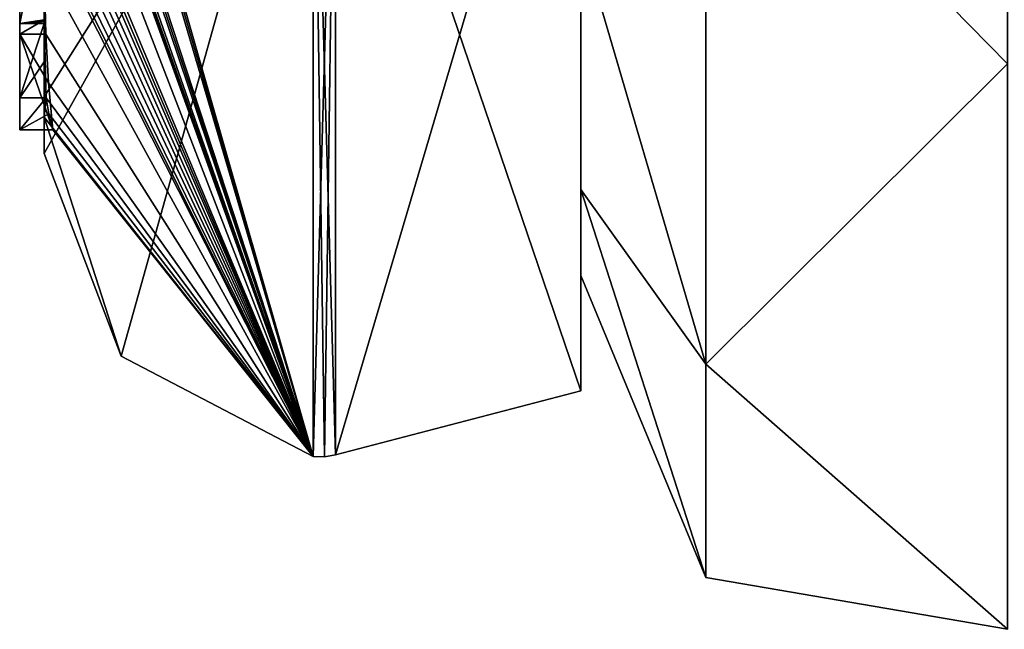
# Model space of a CAD drawing. Extents: x -23 to 470, y -2000 to 0.
# Tile 146 of 247: x -4.6 to 3.47, y -51.4 to -46.4. Entities that reach past the tile are written whole.
import ezdxf

# ---------------------------------------------------------------- set-up
doc = ezdxf.new("R2010")
doc.units = 0
doc.header["$LTSCALE"] = 65.185185
for name, color, linetype in [('1001', 7, 'CONTINUOUS'), ('1002', 7, 'CONTINUOUS'), ('1024', 7, 'CONTINUOUS'), ('1037', 7, 'CONTINUOUS'), ('1038', 7, 'CONTINUOUS'), ('1152', 7, 'CONTINUOUS'), ('1160', 7, 'CONTINUOUS'), ('1161', 7, 'CONTINUOUS'), ('618', 7, 'CONTINUOUS'), ('634', 7, 'CONTINUOUS'), ('988', 7, 'CONTINUOUS'), ('989', 7, 'CONTINUOUS'), ('993', 7, 'CONTINUOUS'), ('994', 7, 'CONTINUOUS'), ('995', 7, 'CONTINUOUS'), ('996', 7, 'CONTINUOUS')]:
    doc.layers.add(name, color=color, linetype=linetype)

msp = doc.modelspace()

# ---------------------------------------------------------------- linework, layer by layer
at = {"layer": '1001', "linetype": 'CONTINUOUS'}
for points in [[(-2.0094, -49.9698, 0), (-2.1949, -43.544, -15.544), (-2.0094, -43.535, -15.535), (-2.0094, -49.9698, 0)], [(-2.1949, -49.9825), (-2.1949, -43.544, -15.544), (-2.1016, -49.9849, 0), (-2.1949, -49.9825)], [(-2.1949, -43.544, -15.544), (-2.0094, -49.9698, 0), (-2.1016, -49.9849, 0), (-2.1949, -43.544, -15.544)]]:
    msp.add_3dface(points, dxfattribs=at)
at = {"layer": '1002', "linetype": 'CONTINUOUS'}
for points in [[(-2.1949, -43.544, 15.544), (-2.1949, -49.9825), (-2.0094, -43.535, 15.535), (-2.1949, -43.544, 15.544)], [(-2.0094, -43.535, 15.535), (-2.1949, -49.9825), (-2.1016, -49.9849, 0), (-2.0094, -43.535, 15.535)], [(-2.0094, -49.9698, 0), (-2.0094, -43.535, 15.535), (-2.1016, -49.9849, 0), (-2.0094, -49.9698, 0)]]:
    msp.add_3dface(points, dxfattribs=at)
at = {"layer": '1024', "linetype": 'CONTINUOUS'}
for points in [[(-4.6, -43.9233, -5.4201), (-4.6, -46.5214, -6.9201), (-4.6, -46.4324, -6.4661), (-4.6, -43.9233, -5.4201)], [(-4.6, -45.4289, -5.8867), (-4.6, -43.9233, -5.4201), (-4.6, -46.4324, -6.4661), (-4.6, -45.4289, -5.8867)], [(-4.6, -47.3048, -5.563), (-4.6, -47.0415, -5.411), (-4.6, -46.4324, -6.4661), (-4.6, -47.3048, -5.563)], [(-4.6, -46.5214, -6.9201), (-4.6, -47.3048, -5.563), (-4.6, -46.4324, -6.4661), (-4.6, -46.5214, -6.9201)]]:
    msp.add_3dface(points, dxfattribs=at)
at = {"layer": '1037', "linetype": 'CONTINUOUS'}
for points in [[(-4.3951, -46.7404, -5.9326), (-4.3998, -46.4324, -6.4661), (-4.6, -47.0415, -5.411), (-4.3951, -46.7404, -5.9326)], [(-4.6, -47.0415, -5.411), (-4.3998, -46.4324, -6.4661), (-4.6, -46.4324, -6.4661), (-4.6, -47.0415, -5.411)], [(-4.3825, -47.0415, -5.411), (-4.3951, -46.7404, -5.9326), (-4.6, -47.0415, -5.411), (-4.3825, -47.0415, -5.411)]]:
    msp.add_3dface(points, dxfattribs=at)
at = {"layer": '1038', "linetype": 'CONTINUOUS'}
for points in [[(-4.3603, -47.174, -5.4875), (-4.3825, -47.0415, -5.411), (-4.6, -47.3048, -5.563), (-4.3603, -47.174, -5.4875)], [(-4.3825, -47.0415, -5.411), (-4.6, -47.0415, -5.411), (-4.6, -47.3048, -5.563), (-4.3825, -47.0415, -5.411)], [(-4.3293, -47.3048, -5.563), (-4.3603, -47.174, -5.4875), (-4.6, -47.3048, -5.563), (-4.3293, -47.3048, -5.563)]]:
    msp.add_3dface(points, dxfattribs=at)
at = {"layer": '1152', "linetype": 'CONTINUOUS'}
for points in [[(-4.4, -46.4027, -6.449), (-4.4, -45.4289, -5.8867), (-4.6, -46.4324, -6.4661), (-4.4, -46.4027, -6.449)], [(-4.4, -45.4289, -5.8867), (-4.6, -45.4289, -5.8867), (-4.6, -46.4324, -6.4661), (-4.4, -45.4289, -5.8867)], [(-4.3999, -46.4176, -6.4575), (-4.4, -46.4027, -6.449), (-4.6, -46.4324, -6.4661), (-4.3999, -46.4176, -6.4575)], [(-4.3998, -46.4324, -6.4661), (-4.3999, -46.4176, -6.4575), (-4.6, -46.4324, -6.4661), (-4.3998, -46.4324, -6.4661)]]:
    msp.add_3dface(points, dxfattribs=at)
at = {"layer": '1160', "linetype": 'CONTINUOUS'}
for points in [[(-4.3963, -46.4022, -6.8513), (-4.6, -46.5214, -6.9201), (-4.6, -43.9233, -5.4201), (-4.3963, -46.4022, -6.8513)], [(-4.3963, -46.4022, -6.8513), (-4.3852, -46.5214, -6.9201), (-4.6, -46.5214, -6.9201), (-4.3963, -46.4022, -6.8513)]]:
    msp.add_3dface(points, dxfattribs=at)
at = {"layer": '1161', "linetype": 'CONTINUOUS'}
for points in [[(-4.3852, -46.5214, -6.9201), (-4.3645, -46.9212, -6.2275), (-4.6, -46.5214, -6.9201), (-4.3852, -46.5214, -6.9201)], [(-4.3645, -46.9212, -6.2275), (-4.3293, -47.3048, -5.563), (-4.6, -46.5214, -6.9201), (-4.3645, -46.9212, -6.2275)], [(-4.3293, -47.3048, -5.563), (-4.6, -47.3048, -5.563), (-4.6, -46.5214, -6.9201), (-4.3293, -47.3048, -5.563)]]:
    msp.add_3dface(points, dxfattribs=at)
at = {"layer": '618', "linetype": 'CONTINUOUS'}
for points in [[(0, -7.5, 0.0003), (0, -8.206, -5.3281), (0, -48.5, -0.0003), (0, -7.5, 0.0003)], [(0, -8.2061, 5.3285), (0, -7.5, 0.0003), (0, -47.794, 5.3281), (0, -8.2061, 5.3285)], [(0, -47.794, 5.3281), (0, -7.5, 0.0003), (0, -48.5, -0.0003), (0, -47.794, 5.3281)], [(0, -8.206, -5.3281), (0, -10.2689, -10.2807), (0, -47.7939, -5.3285), (0, -8.206, -5.3281)], [(0, -48.5, -0.0003), (0, -8.206, -5.3281), (0, -47.7939, -5.3285), (0, -48.5, -0.0003)], [(0, -45.7311, 10.2807), (0, -8.2061, 5.3285), (0, -47.794, 5.3281), (0, -45.7311, 10.2807)], [(0, -47.7939, -5.3285), (0, -10.2689, -10.2807), (0, -45.7311, -10.2808), (0, -47.7939, -5.3285)]]:
    msp.add_3dface(points, dxfattribs=at)
at = {"layer": '634', "linetype": 'CONTINUOUS'}
for points in [[(3.5, -38.4132, -21.6233), (3.5, -46.764, -14.9638), (1.0251, -44.2457, -16.2457), (3.5, -38.4132, -21.6233)], [(3.5, -46.764, 14.9638), (3.5, -38.4132, 21.6233), (1.0251, -44.2457, 16.2457), (3.5, -46.764, 14.9638)], [(1.0251, -44.2457, 16.2457), (0, -45.7311, 10.2807), (1.0251, -49.226, 8.7921), (1.0251, -44.2457, 16.2457)], [(1.0251, -49.226, -8.7921), (0, -45.7311, -10.2808), (1.0251, -44.2457, -16.2457), (1.0251, -49.226, -8.7921)], [(3.5, -46.764, -14.9638), (1.0251, -49.226, -8.7921), (1.0251, -44.2457, -16.2457), (3.5, -46.764, -14.9638)], [(3.5, -46.764, 14.9638), (1.0251, -44.2457, 16.2457), (1.0251, -49.226, 8.7921), (3.5, -46.764, 14.9638)], [(0, -45.7311, 10.2807), (0, -47.794, 5.3281), (1.0251, -49.226, 8.7921), (0, -45.7311, 10.2807)], [(0, -47.7939, -5.3285), (0, -45.7311, -10.2808), (1.0251, -49.226, -8.7921), (0, -47.7939, -5.3285)], [(3.5, -46.764, -14.9638), (3.5, -51.3983, -5.3405), (1.0251, -49.226, -8.7921), (3.5, -46.764, -14.9638)], [(3.5, -51.3983, 5.3405), (3.5, -46.764, 14.9638), (1.0251, -49.226, 8.7921), (3.5, -51.3983, 5.3405)], [(0, -48.5, -0.0003), (0, -47.7939, -5.3285), (1.0251, -50.9749, 0), (0, -48.5, -0.0003)], [(1.0251, -50.9749, 0), (0, -47.7939, -5.3285), (1.0251, -49.226, -8.7921), (1.0251, -50.9749, 0)], [(0, -47.794, 5.3281), (0, -48.5, -0.0003), (1.0251, -50.9749, 0), (0, -47.794, 5.3281)], [(1.0251, -49.226, 8.7921), (0, -47.794, 5.3281), (1.0251, -50.9749, 0), (1.0251, -49.226, 8.7921)], [(3.5, -51.3983, -5.3405), (1.0251, -50.9749, 0), (1.0251, -49.226, -8.7921), (3.5, -51.3983, -5.3405)], [(3.5, -51.3983, 5.3405), (1.0251, -49.226, 8.7921), (1.0251, -50.9749, 0), (3.5, -51.3983, 5.3405)], [(3.5, -51.3983, -5.3405), (3.5, -51.3983, 5.3405), (1.0251, -50.9749, 0), (3.5, -51.3983, -5.3405)]]:
    msp.add_3dface(points, dxfattribs=at)
at = {"layer": '988', "linetype": 'CONTINUOUS'}
for points in [[(-4.4, -45.4289, -5.8867), (-4.4, -46.4027, -6.449), (-4.4, -46.0083, -4.8832), (-4.4, -45.4289, -5.8867)], [(-4.4, -47.0336, 4.2391), (-4.4, -45.7984, 7.9665), (-4.4, -46.4027, -6.449), (-4.4, -47.0336, 4.2391)], [(-4.4, -46.4027, -6.449), (-4.4, -45.7984, 7.9665), (-4.4, -46.1, 0.0124), (-4.4, -46.4027, -6.449)], [(-4.4, -46.0083, -4.8832), (-4.4, -46.4027, -6.449), (-4.4, -46.0213, -1.6862), (-4.4, -46.0083, -4.8832)], [(-4.4, -46.0213, -1.6862), (-4.4, -46.4027, -6.449), (-4.4, -46.1, 0.0124), (-4.4, -46.0213, -1.6862)], [(-4.4, -47.2014, -3.4001), (-4.4, -47.0336, 4.2391), (-4.4, -46.4027, -6.449), (-4.4, -47.2014, -3.4001)], [(-4.4, -47.5), (-4.4, -47.0336, 4.2391), (-4.4, -47.2014, -3.4001), (-4.4, -47.5)]]:
    msp.add_3dface(points, dxfattribs=at)
at = {"layer": '989', "linetype": 'CONTINUOUS'}
for points in [[(0, -43.902), (0, -41.7718, 7.9503), (0, -49.444), (0, -43.902)], [(0, -49.444), (0, -41.7718, 7.9503), (0, -43.1626, 15.1637), (0, -49.444)], [(0, -43.902), (0, -49.444), (0, -43.1626, -15.1637), (0, -43.902)]]:
    msp.add_3dface(points, dxfattribs=at)
at = {"layer": '993', "linetype": 'CONTINUOUS'}
for points in [[(-4.3429, -42.5961, -13.7189), (-4.3341, -42.5125, -13.8636), (-2.1949, -49.9825), (-4.3429, -42.5961, -13.7189)], [(-2.1949, -49.9825), (-4.3341, -42.5125, -13.8636), (-2.1949, -43.544, -15.544), (-2.1949, -49.9825)], [(-4.3508, -42.6805, -13.5727), (-4.3429, -42.5961, -13.7189), (-2.1949, -49.9825), (-4.3508, -42.6805, -13.5727)], [(-4.3867, -43.2981, -12.5029), (-4.3508, -42.6805, -13.5727), (-2.1949, -49.9825), (-4.3867, -43.2981, -12.5029)], [(-4.3893, -43.3819, -12.3577), (-4.3867, -43.2981, -12.5029), (-2.1949, -49.9825), (-4.3893, -43.3819, -12.3577)], [(-4.3915, -43.4661, -12.212), (-4.3893, -43.3819, -12.3577), (-2.1949, -49.9825), (-4.3915, -43.4661, -12.212)], [(-4.3958, -43.6968, -11.8124), (-4.3915, -43.4661, -12.212), (-2.1949, -49.9825), (-4.3958, -43.6968, -11.8124)], [(-4.3969, -43.787, -11.656), (-4.3958, -43.6968, -11.8124), (-2.1949, -49.9825), (-4.3969, -43.787, -11.656)], [(-4.4, -44.2671, -10.7532), (-4.4, -43.8058, -11.4205), (-2.1949, -49.9825), (-4.4, -44.2671, -10.7532)], [(-4.4, -43.8058, -11.4205), (-4.3995, -43.8416, -11.46), (-2.1949, -49.9825), (-4.4, -43.8058, -11.4205)], [(-4.3978, -43.8775, -11.4994), (-4.3969, -43.787, -11.656), (-2.1949, -49.9825), (-4.3978, -43.8775, -11.4994)], [(-4.3995, -43.8416, -11.46), (-4.3978, -43.8775, -11.4994), (-2.1949, -49.9825), (-4.3995, -43.8416, -11.46)], [(-4.4, -44.7017, -10.0683), (-4.4, -44.2671, -10.7532), (-2.1949, -49.9825), (-4.4, -44.7017, -10.0683)], [(-4.4, -44.7949, -9.9103), (-4.4, -44.7017, -10.0683), (-2.1949, -49.9825), (-4.4, -44.7949, -9.9103)], [(-4.4, -44.8863, -9.752), (-4.4, -44.7949, -9.9103), (-2.1949, -49.9825), (-4.4, -44.8863, -9.752)], [(-4.4, -45.024, -9.5097), (-4.4, -44.8863, -9.752), (-2.1949, -49.9825), (-4.4, -45.024, -9.5097)], [(-4.4, -45.1649, -9.2696), (-4.4, -45.024, -9.5097), (-2.1949, -49.9825), (-4.4, -45.1649, -9.2696)], [(-4.3999, -45.3164, -9.0071), (-4.4, -45.1649, -9.2696), (-2.1949, -49.9825), (-4.3999, -45.3164, -9.0071)], [(-4.3998, -45.4678, -8.7448), (-4.3999, -45.3164, -9.0071), (-2.1949, -49.9825), (-4.3998, -45.4678, -8.7448)], [(-4.3998, -45.5639, -8.5462), (-4.3998, -45.4678, -8.7448), (-2.1949, -49.9825), (-4.3998, -45.5639, -8.5462)], [(-4.4, -45.6238, -8.3457), (-4.3998, -45.5639, -8.5462), (-2.1949, -49.9825), (-4.4, -45.6238, -8.3457)], [(-4.4, -45.9704, -7.5706), (-4.4, -45.6238, -8.3457), (-2.1949, -49.9825), (-4.4, -45.9704, -7.5706)], [(-4.3963, -46.4022, -6.8513), (-4.4, -45.9704, -7.5706), (-4.3852, -46.5214, -6.9201), (-4.3963, -46.4022, -6.8513)], [(-4.3852, -46.5214, -6.9201), (-4.4, -45.9704, -7.5706), (-2.1949, -49.9825), (-4.3852, -46.5214, -6.9201)], [(-4.4, -47.2014, -3.4001), (-4.4, -46.4027, -6.449), (-4.3825, -47.0415, -5.411), (-4.4, -47.2014, -3.4001)], [(-4.3825, -47.0415, -5.411), (-4.4, -46.4027, -6.449), (-4.3951, -46.7404, -5.9326), (-4.3825, -47.0415, -5.411)], [(-4.3951, -46.7404, -5.9326), (-4.4, -46.4027, -6.449), (-4.3999, -46.4176, -6.4575), (-4.3951, -46.7404, -5.9326)], [(-4.3998, -46.4324, -6.4661), (-4.3951, -46.7404, -5.9326), (-4.3999, -46.4176, -6.4575), (-4.3998, -46.4324, -6.4661)], [(-4.3645, -46.9212, -6.2275), (-4.3852, -46.5214, -6.9201), (-2.1949, -49.9825), (-4.3645, -46.9212, -6.2275)], [(-4.3293, -47.3048, -5.563), (-4.3645, -46.9212, -6.2275), (-2.1949, -49.9825), (-4.3293, -47.3048, -5.563)], [(-4.4, -47.2014, -3.4001), (-4.3825, -47.0415, -5.411), (-2.1949, -49.9825), (-4.4, -47.2014, -3.4001)], [(-4.3825, -47.0415, -5.411), (-4.3603, -47.174, -5.4875), (-2.1949, -49.9825), (-4.3825, -47.0415, -5.411)], [(-4.4, -47.5), (-4.4, -47.2014, -3.4001), (-3.7691, -49.1602), (-4.4, -47.5)], [(-3.7691, -49.1602), (-4.4, -47.2014, -3.4001), (-2.1949, -49.9825), (-3.7691, -49.1602)], [(-4.3603, -47.174, -5.4875), (-4.3293, -47.3048, -5.563), (-2.1949, -49.9825), (-4.3603, -47.174, -5.4875)]]:
    msp.add_3dface(points, dxfattribs=at)
at = {"layer": '994', "linetype": 'CONTINUOUS'}
for points in [[(-4.4, -47.0336, 4.2391), (-4.4, -47.5), (-2.1949, -43.544, 15.544), (-4.4, -47.0336, 4.2391)], [(-4.4, -47.0336, 4.2391), (-2.1949, -43.544, 15.544), (-4.3979, -45.8875, 8.0179), (-4.4, -47.0336, 4.2391)], [(-4.4, -47.5), (-3.7691, -49.1602), (-2.1949, -43.544, 15.544), (-4.4, -47.5)], [(-3.7691, -49.1602), (-2.1949, -49.9825), (-2.1949, -43.544, 15.544), (-3.7691, -49.1602)], [(-4.4, -45.7984, 7.9665), (-4.4, -47.0336, 4.2391), (-4.3979, -45.8875, 8.0179), (-4.4, -45.7984, 7.9665)]]:
    msp.add_3dface(points, dxfattribs=at)
at = {"layer": '995', "linetype": 'CONTINUOUS'}
for points in [[(0, -49.444), (0, -43.1626, 15.1637), (-2.0094, -49.9698, 0), (0, -49.444)], [(-2.0094, -49.9698, 0), (0, -43.1626, 15.1637), (-2.0094, -43.535, 15.535), (-2.0094, -49.9698, 0)]]:
    msp.add_3dface(points, dxfattribs=at)
at = {"layer": '996', "linetype": 'CONTINUOUS'}
for points in [[(0, -43.1626, -15.1637), (0, -49.444), (-2.0094, -43.535, -15.535), (0, -43.1626, -15.1637)], [(0, -49.444), (-2.0094, -49.9698, 0), (-2.0094, -43.535, -15.535), (0, -49.444)]]:
    msp.add_3dface(points, dxfattribs=at)

doc.saveas('drawing.dxf')
